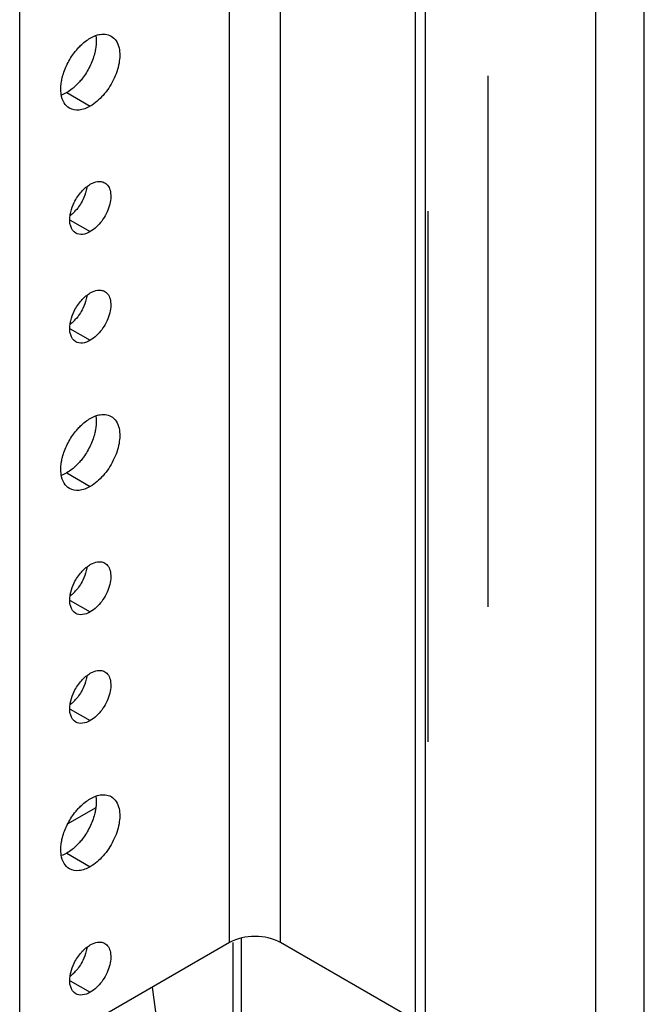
# Model space of a CAD drawing. Header units: inches. Extents: x 6 to 353, y 6 to 228.
# Tile 93 of 256: x 329.32 to 331.66, y 85.08 to 88.78. Entities that reach past the tile are written whole.
import ezdxf

# ---------------------------------------------------------------- set-up
doc = ezdxf.new("R2010")
doc.units = ezdxf.units.IN
doc.header["$LTSCALE"] = 19.946667
doc.header["$MEASUREMENT"] = 0
doc.linetypes.add('HIDDEN', pattern=[0.2, 0.1, -0.1])
doc.layers.get('0').update_dxf_attribs({"linetype": 'CONTINUOUS'})
doc.layers.add('03_ALL_AXES', color=7, linetype='CONTINUOUS')
doc.layers.add('DEFAULT_2', color=7, linetype='HIDDEN')

msp = doc.modelspace()

# ---------------------------------------------------------------- linework, layer by layer
at = {"color": 7, "linetype": 'Continuous'}
for p, q in [((331.4814, 67.2895), (331.4814, 120.5663)), ((331.6638, 67.2895), (331.6638, 120.5663)), ((329.3175, 84.8587), (329.3175, 119.5258)), ((330.1052, 85.3135), (330.1052, 119.071)), ((330.2976, 85.3135), (330.2976, 118.96)), ((330.8044, 70.1101), (330.8044, 118.5557)), ((330.8421, 70.0575), (330.8421, 118.5365)), ((329.4992, 85.7605), (329.6023, 85.82)), ((330.1052, 85.3135), (329.3175, 84.8587)), ((330.1187, 85.3135), (330.1187, 85.0228)), ((330.1512, 84.3768), (330.1512, 85.3307)), ((330.8044, 85.0209), (330.2976, 85.3135)), ((329.8148, 85.1458), (329.8515, 84.8803))]:
    msp.add_line(p, q, dxfattribs=at)
msp.add_open_spline([(330.2976, 85.3135), (330.269, 85.33), (330.2014, 85.343), (330.1338, 85.33), (330.1052, 85.3135)], degree=3, knots=[0, 0, 0, 0, 0.500001, 1, 1, 1, 1], dxfattribs=at)
at = {"layer": '03_ALL_AXES', "color": 7, "linetype": 'Continuous'}
for p, q in [((329.4943, 88.5072), (329.5827, 88.4562)), ((329.5075, 88.0281), (329.5827, 87.9847)), ((329.5075, 87.6198), (329.5827, 87.5764)), ((329.4943, 87.0784), (329.5827, 87.0273)), ((329.5075, 86.5992), (329.5827, 86.5558)), ((329.5075, 86.1909), (329.5827, 86.1475)), ((329.4943, 85.6495), (329.5827, 85.5984)), ((329.5075, 85.1703), (329.5827, 85.1269))]:
    msp.add_line(p, q, dxfattribs=at)
for centre in [(329.4064, 88.1709), (329.4064, 87.7627), (329.4064, 86.7421), (329.4064, 86.3338), (329.4064, 85.3132)]:
    msp.add_arc(centre, 0.1618, 315.256, 318.5568, dxfattribs=at)
for points, knots in [([(329.5347, 88.6714), (329.5383, 88.6756), (329.5528, 88.6908), (329.5693, 88.7041), (329.5827, 88.7118)], [0, 0, 0, 0, 0.265662, 1, 1, 1, 1]), ([(329.6035, 88.7189), (329.6041, 88.715), (329.6058, 88.6984), (329.6044, 88.6815), (329.6022, 88.6689)], [0, 0, 0, 0, 0.232633, 1, 1, 1, 1]), ([(329.6027, 88.7212), (329.605, 88.722), (329.6141, 88.725), (329.6237, 88.7267), (329.6307, 88.7268)], [0, 0, 0, 0, 0.264553, 1, 1, 1, 1]), ([(329.6307, 88.7268), (329.6334, 88.7269), (329.6439, 88.7265), (329.6543, 88.7234), (329.6609, 88.7195)], [0, 0, 0, 0, 0.262582, 1, 1, 1, 1]), ([(329.6609, 88.7195), (329.6684, 88.7152), (329.6819, 88.7018), (329.6884, 88.6842), (329.6906, 88.6747)], [0, 0, 0, 0, 0.46882, 1, 1, 1, 1]), ([(329.6906, 88.6747), (329.6947, 88.6562), (329.693, 88.6137), (329.6714, 88.5523), (329.6344, 88.4964), (329.6008, 88.4667), (329.5827, 88.4562)], [0, 0, 0, 0, 0.222118, 0.484077, 0.754973, 1, 1, 1, 1]), ([(329.4962, 88.6137), (329.5039, 88.6294), (329.5162, 88.6492), (329.5309, 88.6671), (329.5347, 88.6714)], [0, 0, 0, 0, 0.75367, 1, 1, 1, 1]), ([(329.6022, 88.6689), (329.6012, 88.6636), (329.5964, 88.6417), (329.5883, 88.6206), (329.5808, 88.6053)], [0, 0, 0, 0, 0.239985, 1, 1, 1, 1]), ([(329.4748, 88.5501), (329.4757, 88.5554), (329.4806, 88.5773), (329.4886, 88.5984), (329.4962, 88.6137)], [0, 0, 0, 0, 0.239985, 1, 1, 1, 1]), ([(329.5808, 88.6053), (329.5731, 88.5896), (329.5608, 88.5698), (329.5461, 88.5519), (329.5423, 88.5476)], [0, 0, 0, 0, 0.75367, 1, 1, 1, 1]), ([(329.4735, 88.5001), (329.4729, 88.504), (329.4712, 88.5206), (329.4725, 88.5375), (329.4748, 88.5501)], [0, 0, 0, 0, 0.232633, 1, 1, 1, 1]), ([(329.5216, 88.527), (329.5194, 88.5251), (329.5108, 88.5179), (329.5015, 88.5114), (329.4943, 88.5072)], [0, 0, 0, 0, 0.260856, 1, 1, 1, 1]), ([(329.5044, 88.4485), (329.4962, 88.4532), (329.4813, 88.469), (329.4752, 88.4892), (329.4735, 88.5001)], [0, 0, 0, 0, 0.463491, 1, 1, 1, 1]), ([(329.5827, 88.4562), (329.5697, 88.4487), (329.5439, 88.438), (329.515, 88.4424), (329.5044, 88.4485)], [0, 0, 0, 0, 0.550513, 1, 1, 1, 1]), ([(329.5827, 88.1627), (329.5855, 88.1643), (329.5959, 88.1696), (329.6076, 88.173), (329.6161, 88.1732)], [0, 0, 0, 0, 0.273651, 1, 1, 1, 1]), ([(329.6372, 88.1681), (329.6426, 88.1649), (329.6525, 88.1548), (329.6597, 88.1336), (329.6603, 88.1079), (329.6524, 88.0693), (329.6291, 88.0239), (329.5995, 87.9944), (329.5827, 87.9847)], [0, 0, 0, 0, 0.087127, 0.186819, 0.30452, 0.438668, 0.730057, 1, 1, 1, 1]), ([(329.6161, 88.1732), (329.618, 88.1732), (329.6253, 88.173), (329.6325, 88.1707), (329.6372, 88.1681)], [0, 0, 0, 0, 0.262582, 1, 1, 1, 1]), ([(329.5492, 88.1346), (329.5538, 88.1397), (329.5603, 88.1462), (329.5674, 88.1521), (329.5691, 88.1534)], [0, 0, 0, 0, 0.758296, 1, 1, 1, 1]), ([(329.57, 88.1517), (329.5694, 88.1478), (329.5661, 88.1313), (329.5602, 88.1154), (329.5545, 88.104)], [0, 0, 0, 0, 0.23858, 1, 1, 1, 1]), ([(329.507, 88.0466), (329.5076, 88.0506), (329.5108, 88.067), (329.5168, 88.0829), (329.5224, 88.0944)], [0, 0, 0, 0, 0.23858, 1, 1, 1, 1]), ([(329.5282, 87.9793), (329.5189, 87.9846), (329.5041, 88.0075), (329.5049, 88.0329), (329.507, 88.0466)], [0, 0, 0, 0, 0.434522, 1, 1, 1, 1]), ([(329.5827, 87.9847), (329.5737, 87.9795), (329.5556, 87.972), (329.5355, 87.975), (329.5282, 87.9793)], [0, 0, 0, 0, 0.550513, 1, 1, 1, 1]), ([(329.5827, 87.7544), (329.5855, 87.756), (329.5959, 87.7614), (329.6076, 87.7647), (329.6161, 87.7649)], [0, 0, 0, 0, 0.273651, 1, 1, 1, 1]), ([(329.6372, 87.7598), (329.6426, 87.7567), (329.6525, 87.7466), (329.6597, 87.7253), (329.6603, 87.6997), (329.6524, 87.661), (329.6291, 87.6156), (329.5995, 87.5862), (329.5827, 87.5764)], [0, 0, 0, 0, 0.087127, 0.186819, 0.30452, 0.438668, 0.730057, 1, 1, 1, 1]), ([(329.6161, 87.7649), (329.618, 87.765), (329.6253, 87.7647), (329.6325, 87.7625), (329.6372, 87.7598)], [0, 0, 0, 0, 0.262582, 1, 1, 1, 1]), ([(329.5492, 87.7263), (329.5538, 87.7315), (329.5603, 87.738), (329.5674, 87.7438), (329.5691, 87.7452)], [0, 0, 0, 0, 0.758296, 1, 1, 1, 1]), ([(329.57, 87.7435), (329.5694, 87.7395), (329.5661, 87.7231), (329.5602, 87.7072), (329.5545, 87.6958)], [0, 0, 0, 0, 0.23858, 1, 1, 1, 1]), ([(329.507, 87.6384), (329.5076, 87.6423), (329.5108, 87.6588), (329.5168, 87.6747), (329.5224, 87.6861)], [0, 0, 0, 0, 0.23858, 1, 1, 1, 1]), ([(329.5282, 87.571), (329.5189, 87.5764), (329.5041, 87.5992), (329.5049, 87.6246), (329.507, 87.6384)], [0, 0, 0, 0, 0.434522, 1, 1, 1, 1]), ([(329.5827, 87.5764), (329.5737, 87.5712), (329.5556, 87.5637), (329.5355, 87.5668), (329.5282, 87.571)], [0, 0, 0, 0, 0.550513, 1, 1, 1, 1]), ([(329.5347, 87.2425), (329.5383, 87.2467), (329.5528, 87.2619), (329.5693, 87.2752), (329.5827, 87.2829)], [0, 0, 0, 0, 0.265662, 1, 1, 1, 1]), ([(329.6035, 87.29), (329.6041, 87.2862), (329.6058, 87.2695), (329.6044, 87.2526), (329.6022, 87.24)], [0, 0, 0, 0, 0.232633, 1, 1, 1, 1]), ([(329.6027, 87.2923), (329.605, 87.2932), (329.6141, 87.2961), (329.6237, 87.2978), (329.6307, 87.298)], [0, 0, 0, 0, 0.264553, 1, 1, 1, 1]), ([(329.6307, 87.298), (329.6334, 87.298), (329.6439, 87.2976), (329.6543, 87.2945), (329.6609, 87.2906)], [0, 0, 0, 0, 0.262582, 1, 1, 1, 1]), ([(329.6609, 87.2906), (329.6684, 87.2864), (329.6819, 87.2729), (329.6884, 87.2553), (329.6906, 87.2458)], [0, 0, 0, 0, 0.46882, 1, 1, 1, 1]), ([(329.4962, 87.1848), (329.5039, 87.2005), (329.5162, 87.2203), (329.5309, 87.2382), (329.5347, 87.2425)], [0, 0, 0, 0, 0.75367, 1, 1, 1, 1]), ([(329.6022, 87.24), (329.6012, 87.2347), (329.5964, 87.2128), (329.5883, 87.1917), (329.5808, 87.1764)], [0, 0, 0, 0, 0.239985, 1, 1, 1, 1]), ([(329.6906, 87.2458), (329.6947, 87.2273), (329.693, 87.1848), (329.6714, 87.1235), (329.6344, 87.0675), (329.6008, 87.0378), (329.5827, 87.0273)], [0, 0, 0, 0, 0.222118, 0.484077, 0.754973, 1, 1, 1, 1]), ([(329.4748, 87.1213), (329.4757, 87.1265), (329.4806, 87.1484), (329.4886, 87.1696), (329.4962, 87.1848)], [0, 0, 0, 0, 0.239985, 1, 1, 1, 1]), ([(329.5808, 87.1764), (329.5731, 87.1608), (329.5608, 87.1409), (329.5461, 87.123), (329.5423, 87.1187)], [0, 0, 0, 0, 0.75367, 1, 1, 1, 1]), ([(329.4735, 87.0712), (329.4729, 87.0751), (329.4712, 87.0917), (329.4725, 87.1086), (329.4748, 87.1213)], [0, 0, 0, 0, 0.232633, 1, 1, 1, 1]), ([(329.5216, 87.0981), (329.5194, 87.0962), (329.5108, 87.089), (329.5015, 87.0825), (329.4943, 87.0784)], [0, 0, 0, 0, 0.260856, 1, 1, 1, 1]), ([(329.5044, 87.0196), (329.4962, 87.0243), (329.4813, 87.0401), (329.4752, 87.0603), (329.4735, 87.0712)], [0, 0, 0, 0, 0.463491, 1, 1, 1, 1]), ([(329.5827, 87.0273), (329.5697, 87.0199), (329.5439, 87.0091), (329.515, 87.0135), (329.5044, 87.0196)], [0, 0, 0, 0, 0.550513, 1, 1, 1, 1]), ([(329.5492, 86.7057), (329.5538, 86.7109), (329.5603, 86.7174), (329.5674, 86.7232), (329.5691, 86.7245)], [0, 0, 0, 0, 0.758296, 1, 1, 1, 1]), ([(329.57, 86.7229), (329.5694, 86.7189), (329.5661, 86.7024), (329.5602, 86.6866), (329.5545, 86.6751)], [0, 0, 0, 0, 0.23858, 1, 1, 1, 1]), ([(329.5827, 86.7338), (329.5855, 86.7354), (329.5959, 86.7408), (329.6076, 86.7441), (329.6161, 86.7443)], [0, 0, 0, 0, 0.273651, 1, 1, 1, 1]), ([(329.6372, 86.7392), (329.6426, 86.7361), (329.6525, 86.7259), (329.6597, 86.7047), (329.6603, 86.6791), (329.6524, 86.6404), (329.6291, 86.595), (329.5995, 86.5655), (329.5827, 86.5558)], [0, 0, 0, 0, 0.087127, 0.186819, 0.30452, 0.438668, 0.730057, 1, 1, 1, 1]), ([(329.6161, 86.7443), (329.618, 86.7443), (329.6253, 86.7441), (329.6325, 86.7419), (329.6372, 86.7392)], [0, 0, 0, 0, 0.262582, 1, 1, 1, 1]), ([(329.507, 86.6178), (329.5076, 86.6217), (329.5108, 86.6382), (329.5168, 86.654), (329.5224, 86.6655)], [0, 0, 0, 0, 0.23858, 1, 1, 1, 1]), ([(329.5282, 86.5504), (329.5189, 86.5557), (329.5041, 86.5786), (329.5049, 86.604), (329.507, 86.6178)], [0, 0, 0, 0, 0.434522, 1, 1, 1, 1]), ([(329.5827, 86.5558), (329.5737, 86.5506), (329.5556, 86.5431), (329.5355, 86.5462), (329.5282, 86.5504)], [0, 0, 0, 0, 0.550513, 1, 1, 1, 1]), ([(329.5492, 86.2974), (329.5538, 86.3026), (329.5603, 86.3091), (329.5674, 86.3149), (329.5691, 86.3163)], [0, 0, 0, 0, 0.758296, 1, 1, 1, 1]), ([(329.57, 86.3146), (329.5694, 86.3107), (329.5661, 86.2942), (329.5602, 86.2783), (329.5545, 86.2669)], [0, 0, 0, 0, 0.23858, 1, 1, 1, 1]), ([(329.5827, 86.3255), (329.5855, 86.3271), (329.5959, 86.3325), (329.6076, 86.3358), (329.6161, 86.336)], [0, 0, 0, 0, 0.273651, 1, 1, 1, 1]), ([(329.6372, 86.3309), (329.6426, 86.3278), (329.6525, 86.3177), (329.6597, 86.2964), (329.6603, 86.2708), (329.6524, 86.2322), (329.6291, 86.1867), (329.5995, 86.1573), (329.5827, 86.1475)], [0, 0, 0, 0, 0.087127, 0.186819, 0.30452, 0.438668, 0.730057, 1, 1, 1, 1]), ([(329.6161, 86.336), (329.618, 86.3361), (329.6253, 86.3358), (329.6325, 86.3336), (329.6372, 86.3309)], [0, 0, 0, 0, 0.262582, 1, 1, 1, 1]), ([(329.507, 86.2095), (329.5076, 86.2135), (329.5108, 86.2299), (329.5168, 86.2458), (329.5224, 86.2572)], [0, 0, 0, 0, 0.23858, 1, 1, 1, 1]), ([(329.5282, 86.1421), (329.5189, 86.1475), (329.5041, 86.1704), (329.5049, 86.1958), (329.507, 86.2095)], [0, 0, 0, 0, 0.434522, 1, 1, 1, 1]), ([(329.5827, 86.1475), (329.5737, 86.1423), (329.5556, 86.1349), (329.5355, 86.1379), (329.5282, 86.1421)], [0, 0, 0, 0, 0.550513, 1, 1, 1, 1]), ([(329.6027, 85.8634), (329.605, 85.8643), (329.6141, 85.8672), (329.6237, 85.8689), (329.6307, 85.8691)], [0, 0, 0, 0, 0.264553, 1, 1, 1, 1]), ([(329.6307, 85.8691), (329.6334, 85.8691), (329.6439, 85.8688), (329.6543, 85.8656), (329.6609, 85.8618)], [0, 0, 0, 0, 0.262582, 1, 1, 1, 1]), ([(329.5347, 85.8136), (329.5383, 85.8178), (329.5528, 85.833), (329.5693, 85.8463), (329.5827, 85.854)], [0, 0, 0, 0, 0.265662, 1, 1, 1, 1]), ([(329.6035, 85.8611), (329.6041, 85.8573), (329.6058, 85.8406), (329.6044, 85.8237), (329.6022, 85.8111)], [0, 0, 0, 0, 0.232633, 1, 1, 1, 1]), ([(329.6609, 85.8618), (329.6684, 85.8575), (329.6819, 85.844), (329.6884, 85.8264), (329.6906, 85.817)], [0, 0, 0, 0, 0.46882, 1, 1, 1, 1]), ([(329.4962, 85.7559), (329.5039, 85.7716), (329.5162, 85.7915), (329.5309, 85.8094), (329.5347, 85.8136)], [0, 0, 0, 0, 0.75367, 1, 1, 1, 1]), ([(329.6022, 85.8111), (329.6012, 85.8058), (329.5964, 85.7839), (329.5883, 85.7628), (329.5808, 85.7475)], [0, 0, 0, 0, 0.239985, 1, 1, 1, 1]), ([(329.6906, 85.817), (329.6947, 85.7985), (329.693, 85.7559), (329.6714, 85.6946), (329.6344, 85.6387), (329.6008, 85.6089), (329.5827, 85.5984)], [0, 0, 0, 0, 0.222118, 0.484077, 0.754973, 1, 1, 1, 1]), ([(329.4748, 85.6924), (329.4757, 85.6977), (329.4806, 85.7196), (329.4886, 85.7407), (329.4962, 85.7559)], [0, 0, 0, 0, 0.239985, 1, 1, 1, 1]), ([(329.5808, 85.7475), (329.5731, 85.7319), (329.5608, 85.712), (329.5461, 85.6941), (329.5423, 85.6899)], [0, 0, 0, 0, 0.75367, 1, 1, 1, 1]), ([(329.4735, 85.6424), (329.4729, 85.6462), (329.4712, 85.6629), (329.4725, 85.6797), (329.4748, 85.6924)], [0, 0, 0, 0, 0.232633, 1, 1, 1, 1]), ([(329.5044, 85.5907), (329.4962, 85.5955), (329.4813, 85.6112), (329.4752, 85.6314), (329.4735, 85.6424)], [0, 0, 0, 0, 0.463491, 1, 1, 1, 1]), ([(329.5216, 85.6692), (329.5194, 85.6673), (329.5108, 85.6601), (329.5015, 85.6536), (329.4943, 85.6495)], [0, 0, 0, 0, 0.260856, 1, 1, 1, 1]), ([(329.5827, 85.5984), (329.5697, 85.591), (329.5439, 85.5802), (329.515, 85.5846), (329.5044, 85.5907)], [0, 0, 0, 0, 0.550513, 1, 1, 1, 1]), ([(329.5827, 85.3049), (329.5855, 85.3065), (329.5959, 85.3119), (329.6076, 85.3152), (329.6161, 85.3154)], [0, 0, 0, 0, 0.273651, 1, 1, 1, 1]), ([(329.6372, 85.3103), (329.6426, 85.3072), (329.6525, 85.2971), (329.6597, 85.2758), (329.6603, 85.2502), (329.6524, 85.2115), (329.6291, 85.1661), (329.5995, 85.1367), (329.5827, 85.1269)], [0, 0, 0, 0, 0.087127, 0.186819, 0.30452, 0.438668, 0.730057, 1, 1, 1, 1]), ([(329.6161, 85.3154), (329.618, 85.3155), (329.6253, 85.3152), (329.6325, 85.313), (329.6372, 85.3103)], [0, 0, 0, 0, 0.262582, 1, 1, 1, 1]), ([(329.5492, 85.2768), (329.5538, 85.282), (329.5603, 85.2885), (329.5674, 85.2943), (329.5691, 85.2957)], [0, 0, 0, 0, 0.758296, 1, 1, 1, 1]), ([(329.57, 85.294), (329.5694, 85.29), (329.5661, 85.2736), (329.5602, 85.2577), (329.5545, 85.2462)], [0, 0, 0, 0, 0.23858, 1, 1, 1, 1]), ([(329.507, 85.1889), (329.5076, 85.1928), (329.5108, 85.2093), (329.5168, 85.2252), (329.5224, 85.2366)], [0, 0, 0, 0, 0.23858, 1, 1, 1, 1]), ([(329.5282, 85.1215), (329.5189, 85.1269), (329.5041, 85.1497), (329.5049, 85.1751), (329.507, 85.1889)], [0, 0, 0, 0, 0.434522, 1, 1, 1, 1]), ([(329.5827, 85.1269), (329.5737, 85.1217), (329.5556, 85.1142), (329.5355, 85.1173), (329.5282, 85.1215)], [0, 0, 0, 0, 0.550513, 1, 1, 1, 1])]:
    msp.add_open_spline(points, degree=3, knots=knots, dxfattribs=at)
for points in [[(329.5827, 88.7118), (329.589, 88.7155), (329.5957, 88.7187), (329.6027, 88.7212)], [(329.5423, 88.5476), (329.5359, 88.5403), (329.5289, 88.5334), (329.5216, 88.527)], [(329.4943, 88.5072), (329.4879, 88.5036), (329.4812, 88.5003), (329.4743, 88.4978)], [(329.5691, 88.1534), (329.5734, 88.1568), (329.5779, 88.1599), (329.5827, 88.1627)], [(329.5224, 88.0944), (329.5295, 88.1088), (329.5386, 88.1225), (329.5492, 88.1346)], [(329.5545, 88.104), (329.5474, 88.0896), (329.5384, 88.0759), (329.5277, 88.0638)], [(329.5214, 88.057), (329.5171, 88.0527), (329.5126, 88.0487), (329.5079, 88.0449)], [(329.5691, 87.7452), (329.5734, 87.7486), (329.5779, 87.7517), (329.5827, 87.7544)], [(329.5224, 87.6861), (329.5295, 87.7006), (329.5386, 87.7142), (329.5492, 87.7263)], [(329.5545, 87.6958), (329.5474, 87.6813), (329.5384, 87.6676), (329.5277, 87.6556)], [(329.5214, 87.6488), (329.5171, 87.6445), (329.5126, 87.6404), (329.5079, 87.6367)], [(329.5827, 87.2829), (329.589, 87.2866), (329.5957, 87.2898), (329.6027, 87.2923)], [(329.5423, 87.1187), (329.5359, 87.1114), (329.5289, 87.1045), (329.5216, 87.0981)], [(329.4943, 87.0784), (329.4879, 87.0747), (329.4812, 87.0715), (329.4743, 87.0689)], [(329.5691, 86.7245), (329.5734, 86.7279), (329.5779, 86.7311), (329.5827, 86.7338)], [(329.5224, 86.6655), (329.5295, 86.6799), (329.5386, 86.6936), (329.5492, 86.7057)], [(329.5545, 86.6751), (329.5474, 86.6607), (329.5384, 86.647), (329.5277, 86.6349)], [(329.5214, 86.6281), (329.5171, 86.6239), (329.5126, 86.6198), (329.5079, 86.6161)], [(329.5691, 86.3163), (329.5734, 86.3197), (329.5779, 86.3228), (329.5827, 86.3255)], [(329.5224, 86.2572), (329.5295, 86.2717), (329.5386, 86.2854), (329.5492, 86.2974)], [(329.5545, 86.2669), (329.5474, 86.2524), (329.5384, 86.2388), (329.5277, 86.2267)], [(329.5214, 86.2199), (329.5171, 86.2156), (329.5126, 86.2115), (329.5079, 86.2078)], [(329.5827, 85.854), (329.589, 85.8577), (329.5957, 85.8609), (329.6027, 85.8634)], [(329.5423, 85.6899), (329.5359, 85.6826), (329.5289, 85.6756), (329.5216, 85.6692)], [(329.4943, 85.6495), (329.4879, 85.6458), (329.4812, 85.6426), (329.4743, 85.6401)], [(329.5224, 85.2366), (329.5295, 85.2511), (329.5386, 85.2647), (329.5492, 85.2768)], [(329.5691, 85.2957), (329.5734, 85.299), (329.5779, 85.3022), (329.5827, 85.3049)], [(329.5545, 85.2462), (329.5474, 85.2318), (329.5384, 85.2181), (329.5277, 85.2061)], [(329.5214, 85.1993), (329.5171, 85.195), (329.5126, 85.1909), (329.5079, 85.1872)]]:
    msp.add_open_spline(points, degree=3, dxfattribs=at)
at = {"layer": 'DEFAULT_2', "color": 7, "linetype": 'HIDDEN'}
for p, q in [((331.0776, 70.618), (331.0776, 119.097)), ((330.8514, 70.1101), (330.8514, 118.5892))]:
    msp.add_line(p, q, dxfattribs=at)

doc.saveas('drawing.dxf')
